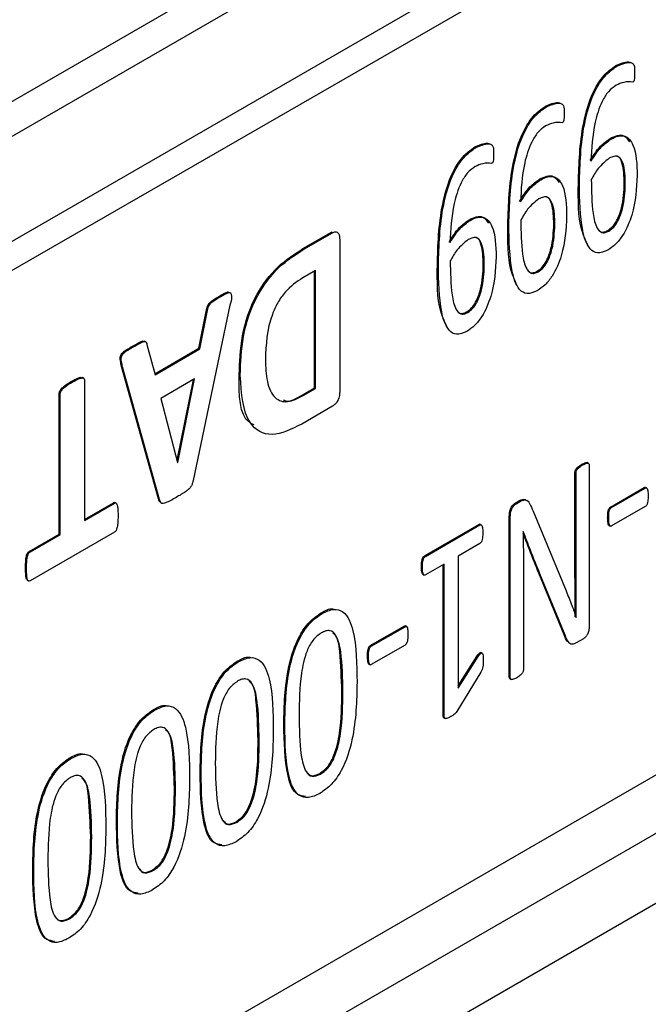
# Model space of a CAD drawing. Header units: inches. Extents: x 0 to 5766, y -2164 to 1330.
# Tile 6 of 210: x 420 to 438, y 909 to 936. Entities that reach past the tile are written whole.
import ezdxf

# ---------------------------------------------------------------- set-up
doc = ezdxf.new("R2010")
doc.units = ezdxf.units.IN
doc.header["$MEASUREMENT"] = 0

msp = doc.modelspace()

# ---------------------------------------------------------------- linework, layer by layer
at = {"color": 7, "linetype": 'Continuous', "lineweight": 25}
for p, q in [((703.445, 1096.464), (383.833, 912.002)), ((388.076, 915.43), (699.203, 1094.996)), ((703.445, 1066.575), (383.833, 882.112)), ((704.294, 1065.105), (384.681, 880.643)), ((542.225, 1000.477), (386.661, 910.694)), ((542.932, 1000.069), (387.368, 910.286)), ((387.368, 885.787), (542.932, 975.569)), ((437.066, 934.925), (437.037, 934.942)), ((435.094, 933.788), (435.066, 933.804)), ((436.907, 932.886), (436.879, 932.903)), ((433.123, 932.65), (433.095, 932.666)), ((434.936, 931.749), (434.907, 931.765)), ((436.017, 931.63), (435.989, 931.647)), ((437.274, 931.642), (437.302, 931.626)), ((432.964, 930.611), (432.936, 930.627)), ((428.288, 929.821), (429.086, 930.282)), ((429.115, 930.265), (429.086, 930.282)), ((434.046, 930.493), (434.018, 930.509)), ((435.303, 930.505), (435.331, 930.488)), ((436.812, 930.329), (436.84, 930.312)), ((428.316, 929.804), (429.115, 930.265)), ((429.317, 930.071), (429.317, 925.839)), ((428.316, 929.804), (428.288, 929.821)), ((428.639, 929.211), (428.285, 929.006)), ((428.611, 925.926), (428.611, 929.194)), ((428.639, 925.909), (428.639, 929.211)), ((432.075, 929.355), (432.047, 929.371)), ((433.332, 929.367), (433.36, 929.351)), ((434.841, 929.191), (434.869, 929.175)), ((425.991, 928.484), (425.962, 928.501)), ((426.249, 928.236), (425.217, 923.334)), ((425.383, 927.037), (425.595, 928.109)), ((425.411, 927.021), (425.623, 928.092)), ((425.623, 928.092), (425.595, 928.109)), ((432.87, 928.053), (432.898, 928.037)), ((423.53, 927.065), (423.502, 927.081)), ((423.894, 927.214), (423.858, 927.234)), ((423.929, 927.141), (424.154, 926.295)), ((424.147, 926.324), (425.383, 927.037)), ((424.154, 926.295), (425.411, 927.021)), ((425.411, 927.021), (425.383, 927.037)), ((424.255, 922.822), (423.22, 926.528)), ((423.248, 926.512), (423.22, 926.528)), ((424.283, 922.806), (423.248, 926.512)), ((422.159, 926.193), (422.124, 926.213)), ((425.261, 926.177), (424.312, 925.629)), ((424.769, 923.902), (425.225, 926.156)), ((424.787, 923.84), (425.261, 926.177)), ((426.536, 926.278), (426.508, 926.295)), ((421.84, 926.089), (421.812, 926.106)), ((422.182, 926.129), (422.182, 922.216)), ((428.266, 925.727), (428.611, 925.926)), ((428.295, 925.71), (428.639, 925.909)), ((428.611, 925.926), (428.639, 925.909)), ((421.471, 921.838), (421.471, 925.751)), ((421.5, 925.735), (421.471, 925.751)), ((421.5, 921.822), (421.5, 925.735)), ((424.312, 925.629), (424.785, 923.838)), ((428.266, 925.727), (428.295, 925.71)), ((429.115, 925.411), (428.256, 924.916)), ((424.785, 923.841), (424.787, 923.84)), ((424.785, 923.838), (424.787, 923.84)), ((436.108, 923.771), (436.08, 923.788)), ((436.27, 923.817), (436.235, 923.837)), ((436.291, 923.757), (436.291, 919.277)), ((435.895, 920.631), (435.895, 923.561)), ((435.923, 923.545), (435.895, 923.561)), ((435.923, 920.614), (435.923, 923.545)), ((436.887, 922.595), (437.83, 923.14)), ((436.915, 922.579), (437.859, 923.123)), ((437.859, 923.123), (437.83, 923.14)), ((437.904, 923.125), (437.868, 923.145)), ((422.182, 922.248), (422.992, 922.716)), ((422.182, 922.216), (423.02, 922.7)), ((423.02, 922.7), (422.992, 922.716)), ((423.066, 922.702), (423.031, 922.722)), ((424.283, 922.806), (424.255, 922.822)), ((434.221, 922.704), (434.345, 922.775)), ((434.249, 922.687), (434.221, 922.704)), ((434.249, 922.687), (434.374, 922.759)), ((434.374, 922.759), (434.345, 922.775)), ((436.915, 922.579), (436.887, 922.595)), ((437.859, 922.61), (436.915, 922.065)), ((434.057, 917.852), (434.057, 922.331)), ((434.085, 922.315), (434.057, 922.331)), ((434.085, 917.836), (434.085, 922.315)), ((434.725, 922.478), (435.646, 920.249)), ((436.837, 922.275), (436.808, 922.292)), ((431.684, 921.228), (433.209, 922.108)), ((431.712, 921.212), (433.237, 922.092)), ((433.237, 922.092), (433.209, 922.108)), ((433.274, 922.092), (433.238, 922.112)), ((436.845, 922.078), (436.88, 922.058)), ((420.633, 921.354), (421.471, 921.838)), ((423.02, 921.894), (420.661, 920.532)), ((420.661, 921.338), (421.5, 921.822)), ((421.5, 921.822), (421.471, 921.838)), ((434.448, 921.913), (434.446, 921.912)), ((433.237, 921.574), (432.628, 921.222)), ((420.661, 921.338), (420.633, 921.354)), ((431.712, 921.212), (431.684, 921.228)), ((432.628, 921.222), (432.628, 917.531)), ((431.63, 920.909), (431.602, 920.926)), ((432.24, 920.998), (431.712, 920.694)), ((432.211, 916.75), (432.211, 920.982)), ((432.24, 916.733), (432.24, 920.998)), ((420.56, 920.878), (420.532, 920.895)), ((431.645, 920.712), (431.68, 920.691)), ((434.452, 920.682), (434.452, 918.048)), ((435.593, 919.023), (434.884, 920.746)), ((434.913, 920.729), (434.884, 920.746)), ((435.621, 919.007), (434.913, 920.729)), ((435.923, 920.614), (435.895, 920.631)), ((420.585, 920.548), (420.62, 920.528)), ((428.823, 919.616), (428.795, 919.632)), ((430.173, 918.72), (431.116, 919.264)), ((431.144, 919.248), (431.116, 919.264)), ((431.19, 919.25), (431.154, 919.27)), ((435.932, 919.509), (435.926, 919.512)), ((435.928, 919.507), (435.932, 919.509)), ((430.201, 918.704), (431.144, 919.248)), ((435.621, 919.007), (435.593, 919.023)), ((430.201, 918.704), (430.173, 918.72)), ((431.144, 918.735), (430.201, 918.19)), ((436.133, 918.909), (435.948, 918.803)), ((432.628, 917.591), (433.163, 918.432)), ((433.192, 918.415), (433.163, 918.432)), ((433.301, 918.509), (433.266, 918.529)), ((426.482, 918.265), (426.454, 918.281)), ((430.122, 918.4), (430.094, 918.417)), ((430.131, 918.203), (430.166, 918.183)), ((432.628, 917.531), (433.192, 918.415)), ((433.264, 917.98), (432.592, 916.877)), ((434.085, 917.836), (434.057, 917.852)), ((434.077, 917.793), (434.112, 917.772)), ((429.377, 917.436), (429.405, 917.42)), ((424.141, 916.914), (424.113, 916.93)), ((427.783, 916.506), (427.755, 916.522)), ((432.24, 916.733), (432.211, 916.75)), ((432.226, 916.698), (432.261, 916.678)), ((427.036, 916.085), (427.064, 916.069)), ((421.801, 915.563), (421.772, 915.579)), ((425.443, 915.155), (425.414, 915.171)), ((428.759, 915.143), (428.787, 915.127)), ((424.695, 914.734), (424.724, 914.718)), ((423.102, 913.804), (423.074, 913.82)), ((426.418, 913.792), (426.447, 913.776)), ((422.355, 913.383), (422.383, 913.367)), ((420.761, 912.453), (420.733, 912.469)), ((424.077, 912.441), (424.106, 912.425)), ((421.737, 911.09), (421.765, 911.074))]:
    msp.add_line(p, q, dxfattribs=at)
for points, knots in [([(437.037, 934.942), (437.161, 934.998), (437.306, 935.064), (437.423, 935.038), (437.441, 935.034)], [0, 0, 0, 0, 0.847257, 1, 1, 1, 1]), ([(437.066, 934.925), (437.186, 934.976), (437.337, 935.038), (437.495, 935.022), (437.566, 934.944), (437.564, 934.835), (437.562, 934.762)], [0, 0, 0, 0, 0.499257, 0.624836, 0.749138, 1, 1, 1, 1]), ([(435.989, 931.647), (436.005, 932.198), (436.028, 933.024), (436.327, 934.097), (436.683, 934.688), (436.919, 934.857), (437.037, 934.942)], [0, 0, 0, 0, 0.501117, 0.750705, 0.875511, 1, 1, 1, 1]), ([(436.017, 931.63), (436.033, 932.182), (436.056, 933.007), (436.355, 934.08), (436.711, 934.672), (436.948, 934.841), (437.066, 934.925)], [0, 0, 0, 0, 0.501117, 0.750705, 0.875511, 1, 1, 1, 1]), ([(437.562, 934.762), (437.562, 934.715), (437.562, 934.645), (437.555, 934.566), (437.546, 934.528), (437.537, 934.508), (437.525, 934.49), (437.514, 934.483), (437.509, 934.48)], [0, 0, 0, 0, 0.500063, 0.750021, 0.812713, 0.874992, 0.937632, 1, 1, 1, 1]), ([(437.509, 934.48), (437.428, 934.486), (437.283, 934.498), (437.117, 934.424), (437.044, 934.392)], [0, 0, 0, 0, 0.560339, 1, 1, 1, 1]), ([(437.044, 934.392), (436.969, 934.337), (436.817, 934.227), (436.594, 933.845), (436.382, 933.159), (436.359, 932.623), (436.344, 932.266)], [0, 0, 0, 0, 0.124577, 0.249394, 0.499034, 1, 1, 1, 1]), ([(435.066, 933.804), (435.19, 933.86), (435.335, 933.926), (435.452, 933.9), (435.47, 933.896)], [0, 0, 0, 0, 0.847257, 1, 1, 1, 1]), ([(435.094, 933.788), (435.215, 933.838), (435.366, 933.901), (435.524, 933.884), (435.595, 933.806), (435.593, 933.697), (435.591, 933.624)], [0, 0, 0, 0, 0.499257, 0.624836, 0.749138, 1, 1, 1, 1]), ([(434.018, 930.509), (434.034, 931.06), (434.057, 931.886), (434.355, 932.959), (434.712, 933.551), (434.948, 933.72), (435.066, 933.804)], [0, 0, 0, 0, 0.501117, 0.750705, 0.875511, 1, 1, 1, 1]), ([(434.046, 930.493), (434.062, 931.044), (434.085, 931.87), (434.384, 932.943), (434.74, 933.534), (434.976, 933.703), (435.094, 933.788)], [0, 0, 0, 0, 0.501117, 0.750705, 0.875511, 1, 1, 1, 1]), ([(435.591, 933.624), (435.591, 933.578), (435.591, 933.508), (435.583, 933.428), (435.575, 933.39), (435.566, 933.37), (435.553, 933.352), (435.543, 933.346), (435.538, 933.342)], [0, 0, 0, 0, 0.500065, 0.75002, 0.812713, 0.874992, 0.937632, 1, 1, 1, 1]), ([(435.538, 933.342), (435.457, 933.349), (435.311, 933.36), (435.146, 933.287), (435.073, 933.254)], [0, 0, 0, 0, 0.560339, 1, 1, 1, 1]), ([(435.073, 933.254), (434.998, 933.199), (434.846, 933.089), (434.623, 932.707), (434.411, 932.021), (434.388, 931.485), (434.373, 931.128)], [0, 0, 0, 0, 0.124577, 0.249394, 0.499034, 1, 1, 1, 1]), ([(433.095, 932.666), (433.218, 932.722), (433.364, 932.788), (433.481, 932.762), (433.499, 932.758)], [0, 0, 0, 0, 0.847246, 1, 1, 1, 1]), ([(433.123, 932.65), (433.244, 932.7), (433.395, 932.763), (433.553, 932.746), (433.624, 932.668), (433.622, 932.559), (433.62, 932.486)], [0, 0, 0, 0, 0.499251, 0.62483, 0.749137, 1, 1, 1, 1]), ([(436.315, 932.282), (436.407, 932.427), (436.571, 932.686), (436.785, 932.836), (436.879, 932.903)], [0, 0, 0, 0, 0.560632, 1, 1, 1, 1]), ([(436.344, 932.266), (436.435, 932.411), (436.599, 932.67), (436.813, 932.82), (436.907, 932.886)], [0, 0, 0, 0, 0.560632, 1, 1, 1, 1]), ([(436.879, 932.903), (436.946, 932.936), (437.081, 933.003), (437.296, 933.002), (437.375, 932.878), (437.421, 932.805)], [0, 0, 0, 0, 0.293131, 0.585556, 1, 1, 1, 1]), ([(436.907, 932.886), (436.975, 932.92), (437.11, 932.988), (437.354, 932.977), (437.614, 932.641), (437.625, 932.176), (437.633, 931.864)], [0, 0, 0, 0, 0.125439, 0.250577, 0.499353, 1, 1, 1, 1]), ([(432.047, 929.371), (432.062, 929.923), (432.086, 930.748), (432.384, 931.821), (432.741, 932.413), (432.977, 932.582), (433.095, 932.666)], [0, 0, 0, 0, 0.501117, 0.750705, 0.875511, 1, 1, 1, 1]), ([(432.075, 929.355), (432.091, 929.906), (432.114, 930.732), (432.412, 931.805), (432.769, 932.397), (433.005, 932.566), (433.123, 932.65)], [0, 0, 0, 0, 0.501117, 0.750705, 0.875511, 1, 1, 1, 1]), ([(433.62, 932.486), (433.62, 932.44), (433.62, 932.37), (433.612, 932.291), (433.604, 932.252), (433.595, 932.233), (433.582, 932.215), (433.572, 932.208), (433.567, 932.205)], [0, 0, 0, 0, 0.500071, 0.750029, 0.812729, 0.875009, 0.937631, 1, 1, 1, 1]), ([(433.567, 932.205), (433.486, 932.211), (433.34, 932.223), (433.175, 932.149), (433.102, 932.116)], [0, 0, 0, 0, 0.560334, 1, 1, 1, 1]), ([(436.853, 932.349), (436.743, 932.262), (436.545, 932.107), (436.41, 931.86), (436.35, 931.751)], [0, 0, 0, 0, 0.557994, 1, 1, 1, 1]), ([(437.302, 931.626), (437.299, 931.832), (437.293, 932.141), (437.145, 932.393), (436.988, 932.416), (436.898, 932.372), (436.853, 932.349)], [0, 0, 0, 0, 0.501072, 0.749888, 0.8747038, 1, 1, 1, 1]), ([(437.274, 931.642), (437.268, 931.843), (437.259, 932.144), (437.136, 932.404), (437.041, 932.409), (437.025, 932.41)], [0, 0, 0, 0, 0.625585, 0.93623, 1, 1, 1, 1]), ([(433.102, 932.116), (433.026, 932.061), (432.875, 931.951), (432.651, 931.57), (432.44, 930.884), (432.417, 930.348), (432.401, 929.99)], [0, 0, 0, 0, 0.124577, 0.249392, 0.499034, 1, 1, 1, 1]), ([(434.344, 931.144), (434.436, 931.289), (434.599, 931.548), (434.813, 931.699), (434.907, 931.765)], [0, 0, 0, 0, 0.560632, 1, 1, 1, 1]), ([(434.373, 931.128), (434.464, 931.273), (434.628, 931.532), (434.842, 931.682), (434.936, 931.749)], [0, 0, 0, 0, 0.560632, 1, 1, 1, 1]), ([(434.907, 931.765), (434.975, 931.798), (435.11, 931.865), (435.325, 931.864), (435.404, 931.74), (435.45, 931.668)], [0, 0, 0, 0, 0.293131, 0.585556, 1, 1, 1, 1]), ([(434.936, 931.749), (435.003, 931.782), (435.139, 931.85), (435.383, 931.839), (435.642, 931.504), (435.654, 931.038), (435.661, 930.727)], [0, 0, 0, 0, 0.125439, 0.250577, 0.499353, 1, 1, 1, 1]), ([(436.266, 929.895), (436.198, 930.04), (435.975, 930.514), (435.984, 931.182), (435.989, 931.647)], [0, 0, 0, 0, 0.305037, 1, 1, 1, 1]), ([(436.35, 931.751), (436.355, 931.427), (436.363, 930.942), (436.466, 930.435), (436.608, 930.273), (436.734, 930.261), (436.805, 930.295), (436.84, 930.312)], [0, 0, 0, 0, 0.5008404, 0.7507031, 0.8750134, 0.937513, 1, 1, 1, 1]), ([(437.633, 931.864), (437.616, 931.505), (437.591, 930.965), (437.297, 930.27), (437.036, 929.931), (436.885, 929.831), (436.81, 929.781)], [0, 0, 0, 0, 0.500084, 0.74952, 0.87469, 1, 1, 1, 1]), ([(436.81, 929.781), (436.711, 929.74), (436.512, 929.657), (436.236, 929.852), (436.037, 930.507), (436.025, 931.181), (436.017, 931.63)], [0, 0, 0, 0, 0.124144, 0.248677, 0.498435, 1, 1, 1, 1]), ([(436.812, 930.329), (436.859, 930.362), (436.953, 930.428), (437.101, 930.657), (437.249, 931.086), (437.264, 931.42), (437.274, 931.642)], [0, 0, 0, 0, 0.124825, 0.249744, 0.499345, 1, 1, 1, 1]), ([(436.84, 930.312), (436.887, 930.345), (436.982, 930.411), (437.129, 930.64), (437.277, 931.07), (437.292, 931.404), (437.302, 931.626)], [0, 0, 0, 0, 0.124825, 0.249744, 0.499345, 1, 1, 1, 1]), ([(434.882, 931.212), (434.772, 931.125), (434.574, 930.969), (434.438, 930.722), (434.378, 930.613)], [0, 0, 0, 0, 0.557994, 1, 1, 1, 1]), ([(435.331, 930.488), (435.327, 930.695), (435.322, 931.003), (435.174, 931.255), (435.017, 931.278), (434.927, 931.234), (434.882, 931.212)], [0, 0, 0, 0, 0.501072, 0.749888, 0.8747038, 1, 1, 1, 1]), ([(435.303, 930.505), (435.297, 930.706), (435.288, 931.007), (435.164, 931.266), (435.07, 931.272), (435.054, 931.273)], [0, 0, 0, 0, 0.625585, 0.93623, 1, 1, 1, 1]), ([(432.373, 930.007), (432.465, 930.152), (432.628, 930.411), (432.842, 930.561), (432.936, 930.627)], [0, 0, 0, 0, 0.560629, 1, 1, 1, 1]), ([(432.401, 929.99), (432.493, 930.135), (432.657, 930.394), (432.87, 930.545), (432.964, 930.611)], [0, 0, 0, 0, 0.560629, 1, 1, 1, 1]), ([(432.936, 930.627), (433.004, 930.661), (433.138, 930.727), (433.354, 930.727), (433.433, 930.603), (433.479, 930.53)], [0, 0, 0, 0, 0.293136, 0.5855593, 1, 1, 1, 1]), ([(432.964, 930.611), (433.032, 930.645), (433.168, 930.713), (433.411, 930.702), (433.671, 930.366), (433.683, 929.9), (433.69, 929.589)], [0, 0, 0, 0, 0.125442, 0.250579, 0.499355, 1, 1, 1, 1]), ([(434.378, 930.613), (434.384, 930.29), (434.392, 929.805), (434.495, 929.297), (434.637, 929.136), (434.762, 929.123), (434.834, 929.157), (434.869, 929.175)], [0, 0, 0, 0, 0.5008404, 0.7507031, 0.8750134, 0.937513, 1, 1, 1, 1]), ([(435.661, 930.727), (435.645, 930.367), (435.62, 929.828), (435.326, 929.132), (435.065, 928.794), (434.914, 928.693), (434.838, 928.643)], [0, 0, 0, 0, 0.500085, 0.74952, 0.87469, 1, 1, 1, 1]), ([(429.115, 930.265), (429.138, 930.276), (429.186, 930.298), (429.248, 930.29), (429.31, 930.227), (429.314, 930.135), (429.317, 930.071)], [0, 0, 0, 0, 0.186687, 0.37367, 0.560672, 1, 1, 1, 1]), ([(434.295, 928.757), (434.227, 928.902), (434.004, 929.377), (434.012, 930.045), (434.018, 930.509)], [0, 0, 0, 0, 0.305037, 1, 1, 1, 1]), ([(434.838, 928.643), (434.739, 928.602), (434.541, 928.519), (434.265, 928.714), (434.066, 929.369), (434.054, 930.043), (434.046, 930.493)], [0, 0, 0, 0, 0.124144, 0.248677, 0.498435, 1, 1, 1, 1]), ([(434.841, 929.191), (434.888, 929.224), (434.982, 929.29), (435.13, 929.519), (435.278, 929.949), (435.293, 930.282), (435.303, 930.505)], [0, 0, 0, 0, 0.124825, 0.249744, 0.499345, 1, 1, 1, 1]), ([(434.869, 929.175), (434.916, 929.208), (435.01, 929.274), (435.158, 929.503), (435.306, 929.932), (435.321, 930.266), (435.331, 930.488)], [0, 0, 0, 0, 0.124825, 0.249744, 0.499345, 1, 1, 1, 1]), ([(436.54, 930.364), (436.562, 930.335), (436.603, 930.283), (436.706, 930.278), (436.777, 930.312), (436.812, 930.329)], [0, 0, 0, 0, 0.3681865, 0.6841251, 1, 1, 1, 1]), ([(432.911, 930.074), (432.8, 929.987), (432.603, 929.831), (432.467, 929.585), (432.407, 929.476)], [0, 0, 0, 0, 0.557994, 1, 1, 1, 1]), ([(433.36, 929.351), (433.356, 929.557), (433.35, 929.866), (433.203, 930.118), (433.046, 930.141), (432.956, 930.096), (432.911, 930.074)], [0, 0, 0, 0, 0.501072, 0.749888, 0.8747038, 1, 1, 1, 1]), ([(433.332, 929.367), (433.326, 929.568), (433.317, 929.869), (433.193, 930.129), (433.099, 930.134), (433.083, 930.135)], [0, 0, 0, 0, 0.625585, 0.93623, 1, 1, 1, 1]), ([(426.508, 926.295), (426.52, 926.648), (426.545, 927.351), (426.895, 928.476), (427.578, 929.368), (428.05, 929.67), (428.288, 929.821)], [0, 0, 0, 0, 0.2812173, 0.56029, 0.7793627, 1, 1, 1, 1]), ([(426.536, 926.278), (426.549, 926.631), (426.573, 927.335), (426.923, 928.459), (427.606, 929.352), (428.079, 929.653), (428.316, 929.804)], [0, 0, 0, 0, 0.2812173, 0.56029, 0.7793627, 1, 1, 1, 1]), ([(432.407, 929.476), (432.413, 929.152), (432.421, 928.667), (432.524, 928.16), (432.666, 927.998), (432.791, 927.985), (432.862, 928.02), (432.898, 928.037)], [0, 0, 0, 0, 0.500839, 0.750702, 0.875014, 0.937513, 1, 1, 1, 1]), ([(433.69, 929.589), (433.674, 929.229), (433.649, 928.69), (433.354, 927.994), (433.094, 927.656), (432.943, 927.556), (432.867, 927.506)], [0, 0, 0, 0, 0.5000832, 0.7495174, 0.8746871, 1, 1, 1, 1]), ([(432.324, 927.62), (432.256, 927.764), (432.033, 928.239), (432.041, 928.907), (432.047, 929.371)], [0, 0, 0, 0, 0.305037, 1, 1, 1, 1]), ([(432.867, 927.506), (432.768, 927.464), (432.57, 927.381), (432.294, 927.577), (432.095, 928.231), (432.083, 928.905), (432.075, 929.355)], [0, 0, 0, 0, 0.124142, 0.248675, 0.498434, 1, 1, 1, 1]), ([(432.87, 928.053), (432.917, 928.086), (433.011, 928.152), (433.159, 928.381), (433.306, 928.811), (433.322, 929.145), (433.332, 929.367)], [0, 0, 0, 0, 0.124825, 0.249744, 0.499345, 1, 1, 1, 1]), ([(432.898, 928.037), (432.945, 928.07), (433.039, 928.136), (433.187, 928.365), (433.335, 928.795), (433.35, 929.128), (433.36, 929.351)], [0, 0, 0, 0, 0.124825, 0.249744, 0.499345, 1, 1, 1, 1]), ([(434.569, 929.226), (434.591, 929.198), (434.632, 929.145), (434.735, 929.14), (434.806, 929.174), (434.841, 929.191)], [0, 0, 0, 0, 0.3681865, 0.6841251, 1, 1, 1, 1]), ([(428.285, 929.006), (428.112, 928.89), (427.851, 928.715), (427.574, 928.31), (427.278, 927.652), (427.257, 927.133), (427.24, 926.719)], [0, 0, 0, 0, 0.249737, 0.375251, 0.500916, 1, 1, 1, 1]), ([(425.595, 928.109), (425.604, 928.158), (425.619, 928.231), (425.686, 928.315), (425.794, 928.405), (425.888, 928.458), (425.962, 928.501)], [0, 0, 0, 0, 0.248781, 0.37356, 0.498928, 1, 1, 1, 1]), ([(425.623, 928.092), (425.633, 928.141), (425.647, 928.215), (425.714, 928.299), (425.823, 928.389), (425.916, 928.442), (425.991, 928.484)], [0, 0, 0, 0, 0.248781, 0.37356, 0.498928, 1, 1, 1, 1]), ([(425.962, 928.501), (426.023, 928.534), (426.1, 928.576), (426.184, 928.613), (426.2, 928.609), (426.203, 928.608)], [0, 0, 0, 0, 0.752906, 0.950568, 1, 1, 1, 1]), ([(425.991, 928.484), (426.052, 928.52), (426.13, 928.565), (426.222, 928.597), (426.266, 928.592), (426.316, 928.492), (426.28, 928.353), (426.249, 928.236)], [0, 0, 0, 0, 0.3145426, 0.3971198, 0.479683, 0.5616844, 1, 1, 1, 1]), ([(432.598, 928.088), (432.62, 928.06), (432.661, 928.008), (432.764, 928.003), (432.834, 928.036), (432.87, 928.053)], [0, 0, 0, 0, 0.3681865, 0.6841251, 1, 1, 1, 1]), ([(423.502, 927.081), (423.576, 927.121), (423.687, 927.181), (423.825, 927.256), (423.854, 927.231), (423.859, 927.227)], [0, 0, 0, 0, 0.628196, 0.940702, 1, 1, 1, 1]), ([(423.22, 926.528), (423.208, 926.578), (423.19, 926.653), (423.174, 926.758), (423.195, 926.851), (423.248, 926.913), (423.303, 926.959), (423.388, 927.014), (423.458, 927.055), (423.502, 927.081)], [0, 0, 0, 0, 0.250288, 0.375646, 0.498863, 0.577653, 0.656233, 0.77962, 1, 1, 1, 1]), ([(423.248, 926.512), (423.237, 926.562), (423.219, 926.636), (423.202, 926.741), (423.224, 926.835), (423.276, 926.896), (423.331, 926.943), (423.417, 926.998), (423.486, 927.039), (423.53, 927.065)], [0, 0, 0, 0, 0.250288, 0.375646, 0.498863, 0.577653, 0.656233, 0.77962, 1, 1, 1, 1]), ([(423.53, 927.065), (423.606, 927.107), (423.719, 927.171), (423.862, 927.238), (423.915, 927.198), (423.924, 927.16), (423.929, 927.141)], [0, 0, 0, 0, 0.501309, 0.750693, 0.874681, 1, 1, 1, 1]), ([(427.24, 926.719), (427.248, 926.509), (427.265, 926.089), (427.457, 925.624), (427.85, 925.485), (428.146, 925.635), (428.295, 925.71)], [0, 0, 0, 0, 0.281261, 0.560838, 0.779865, 1, 1, 1, 1]), ([(421.812, 926.106), (421.878, 926.141), (421.977, 926.193), (422.092, 926.232), (422.12, 926.211), (422.125, 926.207)], [0, 0, 0, 0, 0.618158, 0.925924, 1, 1, 1, 1]), ([(421.84, 926.089), (421.908, 926.126), (422.009, 926.182), (422.125, 926.212), (422.177, 926.185), (422.18, 926.148), (422.182, 926.129)], [0, 0, 0, 0, 0.501042, 0.750498, 0.875153, 1, 1, 1, 1]), ([(426.93, 924.89), (426.882, 924.912), (426.5, 925.085), (426.504, 925.731), (426.508, 926.295)], [0, 0, 0, 0, 0.126279, 1, 1, 1, 1]), ([(428.256, 924.916), (427.968, 924.774), (427.393, 924.492), (426.619, 924.944), (426.568, 925.772), (426.536, 926.278)], [0, 0, 0, 0, 0.280868, 0.559744, 1, 1, 1, 1]), ([(421.471, 925.751), (421.473, 925.772), (421.477, 925.814), (421.528, 925.901), (421.644, 926.003), (421.745, 926.065), (421.812, 926.106)], [0, 0, 0, 0, 0.124483, 0.249372, 0.498921, 1, 1, 1, 1]), ([(421.5, 925.735), (421.501, 925.756), (421.505, 925.797), (421.556, 925.884), (421.672, 925.987), (421.773, 926.048), (421.84, 926.089)], [0, 0, 0, 0, 0.124483, 0.249372, 0.498921, 1, 1, 1, 1]), ([(427.739, 925.59), (427.77, 925.577), (427.914, 925.518), (428.112, 925.635), (428.266, 925.727)], [0, 0, 0, 0, 0.217156, 1, 1, 1, 1]), ([(429.317, 925.839), (429.316, 925.797), (429.313, 925.714), (429.274, 925.582), (429.199, 925.47), (429.143, 925.431), (429.115, 925.411)], [0, 0, 0, 0, 0.281129, 0.560412, 0.780215, 1, 1, 1, 1]), ([(435.895, 923.561), (435.896, 923.573), (435.897, 923.597), (435.91, 923.636), (435.933, 923.673), (435.99, 923.728), (436.04, 923.761), (436.08, 923.788)], [0, 0, 0, 0, 0.125022, 0.250671, 0.375422, 0.500861, 1, 1, 1, 1]), ([(435.923, 923.545), (435.924, 923.556), (435.925, 923.58), (435.938, 923.62), (435.961, 923.657), (436.019, 923.712), (436.068, 923.745), (436.108, 923.771)], [0, 0, 0, 0, 0.125022, 0.250671, 0.375422, 0.500861, 1, 1, 1, 1]), ([(436.08, 923.788), (436.119, 923.806), (436.168, 923.83), (436.222, 923.843), (436.233, 923.836), (436.237, 923.834)], [0, 0, 0, 0, 0.716541, 0.896644, 1, 1, 1, 1]), ([(436.108, 923.771), (436.147, 923.791), (436.197, 923.815), (436.254, 923.826), (436.276, 923.815), (436.289, 923.79), (436.29, 923.768), (436.291, 923.757)], [0, 0, 0, 0, 0.499044, 0.624479, 0.749774, 0.874613, 1, 1, 1, 1]), ([(425.217, 923.334), (425.211, 923.306), (425.198, 923.251), (425.163, 923.164), (425.102, 923.097), (424.974, 922.994), (424.865, 922.933), (424.778, 922.885)], [0, 0, 0, 0, 0.125083, 0.249882, 0.374616, 0.499471, 1, 1, 1, 1]), ([(437.83, 923.14), (437.842, 923.144), (437.858, 923.151), (437.868, 923.143), (437.87, 923.141)], [0, 0, 0, 0, 0.716392, 1, 1, 1, 1]), ([(437.859, 923.123), (437.87, 923.127), (437.891, 923.135), (437.921, 923.111), (437.937, 923.035), (437.939, 922.961), (437.94, 922.912)], [0, 0, 0, 0, 0.126273, 0.24887, 0.500395, 1, 1, 1, 1]), ([(424.778, 922.885), (424.68, 922.827), (424.558, 922.755), (424.415, 922.698), (424.344, 922.686), (424.302, 922.736), (424.289, 922.783), (424.283, 922.806)], [0, 0, 0, 0, 0.5007072, 0.6256523, 0.750632, 0.8747678, 1, 1, 1, 1]), ([(437.94, 922.912), (437.939, 922.862), (437.938, 922.788), (437.921, 922.692), (437.891, 922.636), (437.87, 922.618), (437.859, 922.61)], [0, 0, 0, 0, 0.4996746, 0.7509998, 0.873724, 1, 1, 1, 1]), ([(422.992, 922.716), (423, 922.72), (423.016, 922.727), (423.028, 922.722), (423.034, 922.72)], [0, 0, 0, 0, 0.518892, 1, 1, 1, 1]), ([(423.02, 922.7), (423.028, 922.703), (423.045, 922.711), (423.072, 922.703), (423.097, 922.658), (423.118, 922.541), (423.12, 922.431), (423.121, 922.357)], [0, 0, 0, 0, 0.062591, 0.12516, 0.250116, 0.499846, 1, 1, 1, 1]), ([(424.289, 922.744), (424.285, 922.748), (424.266, 922.765), (424.26, 922.797), (424.255, 922.822)], [0, 0, 0, 0, 0.205722, 1, 1, 1, 1]), ([(434.057, 922.331), (434.061, 922.397), (434.067, 922.497), (434.131, 922.62), (434.18, 922.677), (434.208, 922.695), (434.221, 922.704)], [0, 0, 0, 0, 0.498703, 0.748587, 0.874414, 1, 1, 1, 1]), ([(434.085, 922.315), (434.089, 922.381), (434.095, 922.48), (434.159, 922.604), (434.209, 922.661), (434.236, 922.679), (434.249, 922.687)], [0, 0, 0, 0, 0.498703, 0.748587, 0.874414, 1, 1, 1, 1]), ([(434.345, 922.775), (434.403, 922.801), (434.484, 922.836), (434.524, 922.784), (434.535, 922.77)], [0, 0, 0, 0, 0.720798, 1, 1, 1, 1]), ([(434.374, 922.759), (434.429, 922.78), (434.541, 922.821), (434.643, 922.671), (434.694, 922.551), (434.725, 922.478)], [0, 0, 0, 0, 0.2760931, 0.5568572, 1, 1, 1, 1]), ([(436.808, 922.292), (436.809, 922.341), (436.81, 922.416), (436.826, 922.511), (436.855, 922.568), (436.876, 922.586), (436.887, 922.595)], [0, 0, 0, 0, 0.499664, 0.750567, 0.874226, 1, 1, 1, 1]), ([(436.837, 922.275), (436.837, 922.325), (436.839, 922.4), (436.855, 922.495), (436.883, 922.552), (436.905, 922.57), (436.915, 922.579)], [0, 0, 0, 0, 0.499664, 0.750567, 0.874226, 1, 1, 1, 1]), ([(423.121, 922.357), (423.12, 922.281), (423.118, 922.167), (423.099, 922.025), (423.073, 921.95), (423.045, 921.911), (423.028, 921.9), (423.02, 921.894)], [0, 0, 0, 0, 0.500225, 0.750086, 0.874855, 0.93742, 1, 1, 1, 1]), ([(436.849, 922.077), (436.847, 922.078), (436.842, 922.08), (436.829, 922.102), (436.81, 922.169), (436.809, 922.243), (436.808, 922.292)], [0, 0, 0, 0, 0.026311, 0.101105, 0.400756, 1, 1, 1, 1]), ([(433.209, 922.108), (433.22, 922.113), (433.233, 922.118), (433.24, 922.111), (433.241, 922.109)], [0, 0, 0, 0, 0.8499, 1, 1, 1, 1]), ([(433.237, 922.092), (433.247, 922.095), (433.268, 922.101), (433.293, 922.073), (433.316, 922.005), (433.317, 921.932), (433.318, 921.883)], [0, 0, 0, 0, 0.123588, 0.248739, 0.498825, 1, 1, 1, 1]), ([(436.915, 922.065), (436.91, 922.062), (436.899, 922.057), (436.884, 922.056), (436.872, 922.062), (436.856, 922.085), (436.839, 922.154), (436.838, 922.227), (436.837, 922.275)], [0, 0, 0, 0, 0.062626, 0.125088, 0.187879, 0.250262, 0.500191, 1, 1, 1, 1]), ([(433.318, 921.883), (433.316, 921.832), (433.313, 921.756), (433.293, 921.66), (433.269, 921.603), (433.247, 921.583), (433.237, 921.574)], [0, 0, 0, 0, 0.50103, 0.751497, 0.876884, 1, 1, 1, 1]), ([(434.446, 921.912), (434.448, 921.683), (434.453, 921.274), (434.453, 920.863), (434.452, 920.682)], [0, 0, 0, 0, 0.559997, 1, 1, 1, 1]), ([(434.884, 920.746), (434.795, 920.964), (434.646, 921.332), (434.504, 921.707), (434.446, 921.859)], [0, 0, 0, 0, 0.5949547, 1, 1, 1, 1]), ([(434.913, 920.729), (434.824, 920.948), (434.665, 921.339), (434.514, 921.737), (434.448, 921.913)], [0, 0, 0, 0, 0.559999, 1, 1, 1, 1]), ([(420.532, 920.895), (420.533, 920.97), (420.535, 921.082), (420.555, 921.223), (420.583, 921.297), (420.609, 921.337), (420.625, 921.348), (420.633, 921.354)], [0, 0, 0, 0, 0.500341, 0.750192, 0.874837, 0.93753, 1, 1, 1, 1]), ([(420.56, 920.878), (420.561, 920.953), (420.563, 921.066), (420.583, 921.207), (420.611, 921.281), (420.637, 921.32), (420.653, 921.332), (420.661, 921.338)], [0, 0, 0, 0, 0.500341, 0.750192, 0.874837, 0.93753, 1, 1, 1, 1]), ([(431.602, 920.926), (431.603, 920.975), (431.604, 921.05), (431.627, 921.145), (431.652, 921.202), (431.673, 921.22), (431.684, 921.228)], [0, 0, 0, 0, 0.501192, 0.751268, 0.876423, 1, 1, 1, 1]), ([(431.63, 920.909), (431.631, 920.959), (431.632, 921.034), (431.656, 921.128), (431.68, 921.185), (431.702, 921.203), (431.712, 921.212)], [0, 0, 0, 0, 0.501192, 0.751268, 0.876423, 1, 1, 1, 1]), ([(431.649, 920.711), (431.644, 920.715), (431.623, 920.729), (431.606, 920.804), (431.604, 920.877), (431.602, 920.926)], [0, 0, 0, 0, 0.111953, 0.407877, 1, 1, 1, 1]), ([(431.712, 920.694), (431.702, 920.691), (431.68, 920.686), (431.654, 920.713), (431.633, 920.785), (431.632, 920.86), (431.63, 920.909)], [0, 0, 0, 0, 0.123357, 0.248638, 0.499015, 1, 1, 1, 1]), ([(420.589, 920.547), (420.579, 920.556), (420.551, 920.586), (420.536, 920.711), (420.534, 920.821), (420.532, 920.895)], [0, 0, 0, 0, 0.13918, 0.425891, 1, 1, 1, 1]), ([(420.661, 920.532), (420.653, 920.529), (420.637, 920.522), (420.61, 920.53), (420.581, 920.572), (420.563, 920.693), (420.561, 920.804), (420.56, 920.878)], [0, 0, 0, 0, 0.062481, 0.12518, 0.249555, 0.499504, 1, 1, 1, 1]), ([(435.904, 919.525), (435.901, 919.731), (435.897, 920.099), (435.896, 920.468), (435.895, 920.631)], [0, 0, 0, 0, 0.5599929, 1, 1, 1, 1]), ([(435.932, 919.509), (435.929, 919.715), (435.925, 920.083), (435.924, 920.452), (435.923, 920.614)], [0, 0, 0, 0, 0.5599929, 1, 1, 1, 1]), ([(435.646, 920.249), (435.701, 920.113), (435.8, 919.87), (435.889, 919.618), (435.928, 919.507)], [0, 0, 0, 0, 0.559995, 1, 1, 1, 1]), ([(427.755, 916.522), (427.765, 917.044), (427.781, 917.826), (428.092, 918.862), (428.458, 919.402), (428.682, 919.555), (428.795, 919.632)], [0, 0, 0, 0, 0.5010763, 0.7503151, 0.8750723, 1, 1, 1, 1]), ([(427.783, 916.506), (427.794, 917.028), (427.809, 917.81), (428.12, 918.846), (428.486, 919.385), (428.711, 919.539), (428.823, 919.616)], [0, 0, 0, 0, 0.5010763, 0.7503151, 0.8750723, 1, 1, 1, 1]), ([(428.795, 919.632), (428.91, 919.697), (429.047, 919.774), (429.149, 919.74), (429.165, 919.734)], [0, 0, 0, 0, 0.844998, 1, 1, 1, 1]), ([(428.823, 919.616), (428.934, 919.668), (429.155, 919.773), (429.514, 919.652), (429.788, 918.95), (429.796, 918.196), (429.802, 917.693)], [0, 0, 0, 0, 0.124895, 0.249495, 0.498595, 1, 1, 1, 1]), ([(431.116, 919.264), (431.128, 919.269), (431.144, 919.276), (431.153, 919.268), (431.156, 919.265)], [0, 0, 0, 0, 0.716304, 1, 1, 1, 1]), ([(431.144, 919.248), (431.155, 919.252), (431.177, 919.26), (431.206, 919.236), (431.223, 919.16), (431.224, 919.086), (431.225, 919.037)], [0, 0, 0, 0, 0.1262545, 0.248867, 0.5003886, 1, 1, 1, 1]), ([(436.291, 919.277), (436.29, 919.242), (436.288, 919.172), (436.26, 919.063), (436.204, 918.964), (436.157, 918.927), (436.133, 918.909)], [0, 0, 0, 0, 0.280308, 0.559281, 0.78054, 1, 1, 1, 1]), ([(428.801, 919.074), (428.719, 919.012), (428.554, 918.888), (428.339, 918.454), (428.193, 917.73), (428.185, 917.16), (428.18, 916.78)], [0, 0, 0, 0, 0.123917, 0.248439, 0.498417, 1, 1, 1, 1]), ([(429.405, 917.42), (429.4, 917.802), (429.392, 918.376), (429.266, 918.973), (429.082, 919.146), (428.926, 919.136), (428.843, 919.095), (428.801, 919.074)], [0, 0, 0, 0, 0.501054, 0.750737, 0.874898, 0.937455, 1, 1, 1, 1]), ([(429.377, 917.436), (429.365, 917.808), (429.346, 918.364), (429.271, 918.963), (429.142, 919.052), (429.125, 919.064)], [0, 0, 0, 0, 0.63607, 0.953034, 1, 1, 1, 1]), ([(431.225, 919.037), (431.224, 918.987), (431.223, 918.912), (431.206, 918.817), (431.177, 918.76), (431.155, 918.743), (431.144, 918.735)], [0, 0, 0, 0, 0.499681, 0.751003, 0.873742, 1, 1, 1, 1]), ([(435.72, 918.814), (435.707, 918.821), (435.642, 918.86), (435.615, 918.95), (435.593, 919.023)], [0, 0, 0, 0, 0.18818, 1, 1, 1, 1]), ([(435.948, 918.803), (435.899, 918.778), (435.8, 918.73), (435.688, 918.834), (435.647, 918.941), (435.621, 919.007)], [0, 0, 0, 0, 0.279012, 0.557616, 1, 1, 1, 1]), ([(430.094, 918.417), (430.095, 918.466), (430.096, 918.541), (430.112, 918.636), (430.141, 918.693), (430.162, 918.711), (430.173, 918.72)], [0, 0, 0, 0, 0.4996574, 0.7505508, 0.8742081, 1, 1, 1, 1]), ([(430.122, 918.4), (430.123, 918.45), (430.124, 918.525), (430.14, 918.62), (430.169, 918.677), (430.19, 918.695), (430.201, 918.704)], [0, 0, 0, 0, 0.4996574, 0.7505508, 0.8742081, 1, 1, 1, 1]), ([(433.163, 918.432), (433.185, 918.465), (433.211, 918.504), (433.248, 918.529), (433.262, 918.531), (433.267, 918.528), (433.269, 918.526)], [0, 0, 0, 0, 0.673502, 0.802054, 0.928054, 1, 1, 1, 1]), ([(433.192, 918.415), (433.213, 918.448), (433.239, 918.487), (433.277, 918.512), (433.292, 918.515), (433.303, 918.508), (433.317, 918.485), (433.328, 918.416), (433.329, 918.347), (433.329, 918.3)], [0, 0, 0, 0, 0.2489451, 0.2964615, 0.3430346, 0.3905976, 0.437572, 0.6250098, 1, 1, 1, 1]), ([(425.414, 915.171), (425.425, 915.693), (425.44, 916.475), (425.751, 917.511), (426.117, 918.051), (426.341, 918.204), (426.454, 918.281)], [0, 0, 0, 0, 0.5010768, 0.7503159, 0.8750732, 1, 1, 1, 1]), ([(425.443, 915.155), (425.453, 915.677), (425.468, 916.459), (425.779, 917.495), (426.145, 918.034), (426.37, 918.188), (426.482, 918.265)], [0, 0, 0, 0, 0.5010768, 0.7503159, 0.8750732, 1, 1, 1, 1]), ([(426.454, 918.281), (426.569, 918.346), (426.706, 918.423), (426.808, 918.389), (426.824, 918.383)], [0, 0, 0, 0, 0.844999, 1, 1, 1, 1]), ([(426.482, 918.265), (426.593, 918.317), (426.814, 918.422), (427.173, 918.301), (427.447, 917.599), (427.455, 916.845), (427.461, 916.342)], [0, 0, 0, 0, 0.1248959, 0.249496, 0.4985955, 1, 1, 1, 1]), ([(430.135, 918.202), (430.133, 918.202), (430.128, 918.205), (430.114, 918.227), (430.096, 918.294), (430.095, 918.368), (430.094, 918.417)], [0, 0, 0, 0, 0.026311, 0.101105, 0.400756, 1, 1, 1, 1]), ([(430.201, 918.19), (430.196, 918.187), (430.185, 918.181), (430.17, 918.181), (430.158, 918.187), (430.142, 918.209), (430.125, 918.279), (430.123, 918.352), (430.122, 918.4)], [0, 0, 0, 0, 0.062645, 0.125088, 0.187893, 0.250275, 0.5002, 1, 1, 1, 1]), ([(433.329, 918.3), (433.329, 918.244), (433.33, 918.166), (433.303, 918.052), (433.277, 918.004), (433.264, 917.98)], [0, 0, 0, 0, 0.560339, 0.780125, 1, 1, 1, 1]), ([(434.452, 918.048), (434.452, 918.036), (434.451, 918.012), (434.437, 917.972), (434.413, 917.935), (434.358, 917.873), (434.306, 917.844), (434.265, 917.82)], [0, 0, 0, 0, 0.124927, 0.250158, 0.375075, 0.500244, 1, 1, 1, 1]), ([(426.46, 917.723), (426.378, 917.661), (426.213, 917.537), (425.998, 917.103), (425.853, 916.379), (425.845, 915.809), (425.839, 915.429)], [0, 0, 0, 0, 0.123917, 0.248438, 0.498417, 1, 1, 1, 1]), ([(427.064, 916.069), (427.059, 916.451), (427.051, 917.025), (426.925, 917.622), (426.741, 917.795), (426.586, 917.785), (426.502, 917.744), (426.46, 917.723)], [0, 0, 0, 0, 0.501054, 0.750737, 0.874898, 0.937455, 1, 1, 1, 1]), ([(427.036, 916.085), (427.024, 916.457), (427.006, 917.013), (426.93, 917.612), (426.801, 917.701), (426.784, 917.713)], [0, 0, 0, 0, 0.636069, 0.953033, 1, 1, 1, 1]), ([(429.802, 917.693), (429.791, 917.171), (429.775, 916.389), (429.465, 915.356), (429.101, 914.815), (428.877, 914.662), (428.764, 914.585)], [0, 0, 0, 0, 0.501158, 0.750293, 0.875057, 1, 1, 1, 1]), ([(434.081, 917.792), (434.078, 917.794), (434.068, 917.798), (434.059, 917.82), (434.057, 917.842), (434.057, 917.852)], [0, 0, 0, 0, 0.167074, 0.584702, 1, 1, 1, 1]), ([(434.265, 917.82), (434.225, 917.797), (434.174, 917.768), (434.121, 917.768), (434.099, 917.778), (434.087, 917.803), (434.085, 917.825), (434.085, 917.836)], [0, 0, 0, 0, 0.4996951, 0.6249803, 0.7495563, 0.8751284, 1, 1, 1, 1]), ([(428.759, 915.143), (428.842, 915.204), (429.007, 915.328), (429.217, 915.764), (429.368, 916.487), (429.373, 917.056), (429.377, 917.436)], [0, 0, 0, 0, 0.123966, 0.248541, 0.49842, 1, 1, 1, 1]), ([(428.787, 915.127), (428.87, 915.188), (429.035, 915.311), (429.245, 915.747), (429.396, 916.471), (429.401, 917.04), (429.405, 917.42)], [0, 0, 0, 0, 0.123966, 0.248541, 0.49842, 1, 1, 1, 1]), ([(424.113, 916.93), (424.229, 916.995), (424.365, 917.072), (424.467, 917.038), (424.483, 917.032)], [0, 0, 0, 0, 0.844999, 1, 1, 1, 1]), ([(423.074, 913.82), (423.084, 914.342), (423.099, 915.124), (423.41, 916.16), (423.776, 916.7), (424.001, 916.853), (424.113, 916.93)], [0, 0, 0, 0, 0.5010768, 0.7503159, 0.8750732, 1, 1, 1, 1]), ([(423.102, 913.804), (423.112, 914.326), (423.127, 915.108), (423.439, 916.144), (423.804, 916.683), (424.029, 916.837), (424.141, 916.914)], [0, 0, 0, 0, 0.5010768, 0.7503159, 0.8750732, 1, 1, 1, 1]), ([(424.141, 916.914), (424.252, 916.966), (424.473, 917.071), (424.832, 916.95), (425.106, 916.248), (425.115, 915.494), (425.12, 914.991)], [0, 0, 0, 0, 0.1248959, 0.249496, 0.4985955, 1, 1, 1, 1]), ([(428.18, 916.78), (428.186, 916.397), (428.196, 915.822), (428.319, 915.228), (428.532, 915.022), (428.702, 915.092), (428.787, 915.127)], [0, 0, 0, 0, 0.501549, 0.751465, 0.875965, 1, 1, 1, 1]), ([(432.592, 916.877), (432.578, 916.858), (432.55, 916.82), (432.49, 916.772), (432.447, 916.747), (432.421, 916.732)], [0, 0, 0, 0, 0.278658, 0.558881, 1, 1, 1, 1]), ([(428.361, 914.499), (428.287, 914.511), (428.026, 914.552), (427.775, 915.285), (427.763, 916.026), (427.755, 916.522)], [0, 0, 0, 0, 0.117291, 0.410237, 1, 1, 1, 1]), ([(428.764, 914.585), (428.653, 914.533), (428.432, 914.428), (428.072, 914.545), (427.796, 915.247), (427.789, 916.002), (427.783, 916.506)], [0, 0, 0, 0, 0.124903, 0.249542, 0.498598, 1, 1, 1, 1]), ([(432.229, 916.697), (432.229, 916.697), (432.22, 916.698), (432.214, 916.719), (432.212, 916.74), (432.211, 916.75)], [0, 0, 0, 0, 0.029116, 0.513821, 1, 1, 1, 1]), ([(432.421, 916.732), (432.382, 916.71), (432.333, 916.683), (432.28, 916.675), (432.254, 916.677), (432.242, 916.702), (432.24, 916.723), (432.24, 916.733)], [0, 0, 0, 0, 0.500161, 0.625008, 0.750266, 0.874943, 1, 1, 1, 1]), ([(424.119, 916.372), (424.037, 916.31), (423.872, 916.186), (423.657, 915.752), (423.512, 915.028), (423.504, 914.458), (423.498, 914.078)], [0, 0, 0, 0, 0.123917, 0.248438, 0.498417, 1, 1, 1, 1]), ([(424.724, 914.718), (424.718, 915.1), (424.711, 915.674), (424.584, 916.271), (424.401, 916.444), (424.245, 916.434), (424.161, 916.393), (424.119, 916.372)], [0, 0, 0, 0, 0.501054, 0.750737, 0.874898, 0.937455, 1, 1, 1, 1]), ([(424.695, 914.734), (424.683, 915.106), (424.665, 915.663), (424.589, 916.261), (424.46, 916.35), (424.443, 916.362)], [0, 0, 0, 0, 0.636069, 0.953033, 1, 1, 1, 1]), ([(427.461, 916.342), (427.45, 915.82), (427.434, 915.038), (427.124, 914.005), (426.76, 913.464), (426.536, 913.311), (426.423, 913.234)], [0, 0, 0, 0, 0.5011585, 0.7502933, 0.8750576, 1, 1, 1, 1]), ([(426.418, 913.792), (426.501, 913.853), (426.666, 913.977), (426.876, 914.413), (427.027, 915.136), (427.032, 915.705), (427.036, 916.085)], [0, 0, 0, 0, 0.123966, 0.248541, 0.49842, 1, 1, 1, 1]), ([(426.447, 913.776), (426.529, 913.837), (426.695, 913.96), (426.905, 914.396), (427.055, 915.12), (427.061, 915.689), (427.064, 916.069)], [0, 0, 0, 0, 0.123966, 0.248541, 0.49842, 1, 1, 1, 1]), ([(421.772, 915.579), (421.888, 915.644), (422.024, 915.721), (422.126, 915.687), (422.142, 915.682)], [0, 0, 0, 0, 0.844998, 1, 1, 1, 1]), ([(421.801, 915.563), (421.911, 915.615), (422.132, 915.72), (422.492, 915.6), (422.765, 914.897), (422.774, 914.144), (422.779, 913.64)], [0, 0, 0, 0, 0.124895, 0.2494952, 0.498595, 1, 1, 1, 1]), ([(420.733, 912.469), (420.743, 912.991), (420.758, 913.773), (421.07, 914.809), (421.435, 915.349), (421.66, 915.502), (421.772, 915.579)], [0, 0, 0, 0, 0.5010763, 0.7503151, 0.8750723, 1, 1, 1, 1]), ([(420.761, 912.453), (420.771, 912.975), (420.787, 913.757), (421.098, 914.793), (421.464, 915.332), (421.688, 915.486), (421.801, 915.563)], [0, 0, 0, 0, 0.5010763, 0.7503151, 0.8750723, 1, 1, 1, 1]), ([(425.839, 915.429), (425.846, 915.046), (425.855, 914.471), (425.978, 913.877), (426.191, 913.671), (426.361, 913.741), (426.447, 913.776)], [0, 0, 0, 0, 0.501549, 0.751465, 0.875965, 1, 1, 1, 1]), ([(426.02, 913.148), (425.946, 913.16), (425.685, 913.201), (425.434, 913.934), (425.422, 914.676), (425.414, 915.171)], [0, 0, 0, 0, 0.117291, 0.410237, 1, 1, 1, 1]), ([(426.423, 913.234), (426.313, 913.182), (426.092, 913.077), (425.731, 913.194), (425.456, 913.896), (425.448, 914.651), (425.443, 915.155)], [0, 0, 0, 0, 0.124904, 0.249543, 0.498599, 1, 1, 1, 1]), ([(428.407, 915.165), (428.441, 915.129), (428.524, 915.039), (428.672, 915.104), (428.759, 915.143)], [0, 0, 0, 0, 0.408947, 1, 1, 1, 1]), ([(421.778, 915.021), (421.696, 914.959), (421.531, 914.836), (421.316, 914.402), (421.171, 913.677), (421.163, 913.107), (421.158, 912.727)], [0, 0, 0, 0, 0.123916, 0.248438, 0.498417, 1, 1, 1, 1]), ([(422.383, 913.367), (422.378, 913.749), (422.37, 914.323), (422.244, 914.92), (422.06, 915.093), (421.904, 915.083), (421.82, 915.042), (421.778, 915.021)], [0, 0, 0, 0, 0.501054, 0.750737, 0.874898, 0.937455, 1, 1, 1, 1]), ([(422.355, 913.383), (422.342, 913.755), (422.324, 914.312), (422.249, 914.91), (422.119, 914.999), (422.103, 915.011)], [0, 0, 0, 0, 0.636069, 0.953033, 1, 1, 1, 1]), ([(425.12, 914.991), (425.11, 914.469), (425.094, 913.688), (424.783, 912.654), (424.42, 912.113), (424.195, 911.96), (424.083, 911.883)], [0, 0, 0, 0, 0.501158, 0.750293, 0.875057, 1, 1, 1, 1]), ([(424.077, 912.441), (424.16, 912.502), (424.325, 912.626), (424.536, 913.062), (424.686, 913.785), (424.692, 914.354), (424.695, 914.734)], [0, 0, 0, 0, 0.123966, 0.248541, 0.49842, 1, 1, 1, 1]), ([(424.106, 912.425), (424.188, 912.486), (424.354, 912.609), (424.564, 913.045), (424.714, 913.769), (424.72, 914.338), (424.724, 914.718)], [0, 0, 0, 0, 0.123966, 0.248541, 0.49842, 1, 1, 1, 1]), ([(423.498, 914.078), (423.505, 913.695), (423.514, 913.12), (423.637, 912.526), (423.85, 912.32), (424.021, 912.39), (424.106, 912.425)], [0, 0, 0, 0, 0.501549, 0.751465, 0.875966, 1, 1, 1, 1]), ([(423.68, 911.797), (423.605, 911.809), (423.344, 911.85), (423.094, 912.583), (423.082, 913.325), (423.074, 913.82)], [0, 0, 0, 0, 0.117291, 0.410237, 1, 1, 1, 1]), ([(424.083, 911.883), (423.972, 911.831), (423.751, 911.726), (423.39, 911.843), (423.115, 912.545), (423.107, 913.3), (423.102, 913.804)], [0, 0, 0, 0, 0.124903, 0.249543, 0.498599, 1, 1, 1, 1]), ([(426.066, 913.815), (426.1, 913.778), (426.183, 913.688), (426.331, 913.753), (426.418, 913.792)], [0, 0, 0, 0, 0.408947, 1, 1, 1, 1]), ([(422.779, 913.64), (422.769, 913.118), (422.753, 912.337), (422.442, 911.303), (422.079, 910.762), (421.854, 910.609), (421.742, 910.532)], [0, 0, 0, 0, 0.501158, 0.750293, 0.875057, 1, 1, 1, 1]), ([(421.737, 911.09), (421.819, 911.151), (421.985, 911.275), (422.195, 911.711), (422.345, 912.435), (422.351, 913.003), (422.355, 913.383)], [0, 0, 0, 0, 0.123966, 0.248541, 0.49842, 1, 1, 1, 1]), ([(421.765, 911.074), (421.848, 911.135), (422.013, 911.258), (422.223, 911.694), (422.374, 912.418), (422.379, 912.987), (422.383, 913.367)], [0, 0, 0, 0, 0.123966, 0.248541, 0.49842, 1, 1, 1, 1]), ([(421.158, 912.727), (421.164, 912.344), (421.174, 911.769), (421.296, 911.175), (421.509, 910.969), (421.68, 911.039), (421.765, 911.074)], [0, 0, 0, 0, 0.501549, 0.751465, 0.875966, 1, 1, 1, 1]), ([(421.339, 910.446), (421.264, 910.458), (421.003, 910.499), (420.753, 911.232), (420.741, 911.974), (420.733, 912.469)], [0, 0, 0, 0, 0.117291, 0.410237, 1, 1, 1, 1]), ([(421.742, 910.532), (421.631, 910.48), (421.41, 910.375), (421.049, 910.492), (420.774, 911.194), (420.766, 911.949), (420.761, 912.453)], [0, 0, 0, 0, 0.124903, 0.249543, 0.498598, 1, 1, 1, 1]), ([(423.725, 912.464), (423.759, 912.427), (423.843, 912.337), (423.99, 912.402), (424.077, 912.441)], [0, 0, 0, 0, 0.408952, 1, 1, 1, 1]), ([(421.385, 911.113), (421.419, 911.076), (421.502, 910.986), (421.649, 911.051), (421.737, 911.09)], [0, 0, 0, 0, 0.408952, 1, 1, 1, 1])]:
    msp.add_open_spline(points, degree=3, knots=knots, dxfattribs=at)

doc.saveas('drawing.dxf')
